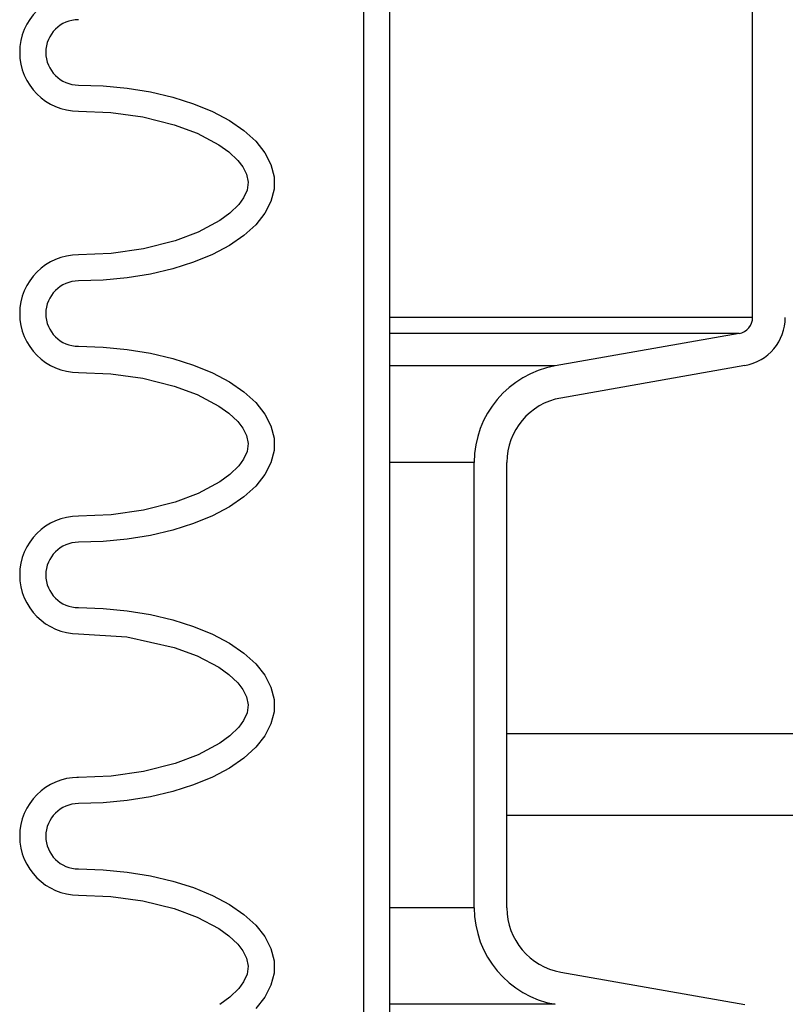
# Model space of a CAD drawing. Extents: x 2963 to 4079, y -422 to 622.
# Tile 39 of 119: x 3474.27 to 3477.2, y 494.76 to 498.52. Entities that reach past the tile are written whole.
import ezdxf

# ---------------------------------------------------------------- set-up
doc = ezdxf.new("R2010")
doc.units = 0
doc.header["$MEASUREMENT"] = 0
doc.layers.add('SPILL-BUCKET', color=1, linetype='CONTINUOUS')
doc.layers.add('TANK-SLAB', color=6, linetype='CONTINUOUS')

msp = doc.modelspace()

# ---------------------------------------------------------------- linework, layer by layer
at = {"layer": 'SPILL-BUCKET', "color": 1, "linetype": 'Continuous'}
for p, q in [((3475.58737, 502.4563), (3475.58737, 488.25874)), ((3475.6873, 502.4563), (3475.6873, 488.25874)), ((3477.07635, 497.38273), (3477.07635, 498.56726)), ((3474.49747, 498.27127), (3474.5914, 498.26832)), ((3474.5914, 498.26832), (3474.68386, 498.2595)), ((3474.68386, 498.2595), (3474.77337, 498.24496)), ((3474.77337, 498.24496), (3474.85853, 498.22492)), ((3474.85853, 498.22492), (3474.938, 498.1997)), ((3474.938, 498.1997), (3475.01053, 498.1697)), ((3474.49747, 498.17134), (3474.62159, 498.16605)), ((3474.62159, 498.16605), (3474.74367, 498.14922)), ((3474.74367, 498.14922), (3474.86347, 498.11937)), ((3475.01053, 498.1697), (3475.07495, 498.1354)), ((3474.86347, 498.11937), (3474.95136, 498.08693)), ((3475.07495, 498.1354), (3475.13028, 498.09732)), ((3474.95136, 498.08693), (3475.03429, 498.04301)), ((3475.13028, 498.09732), (3475.17562, 498.05609)), ((3475.03429, 498.04301), (3475.07261, 498.01554)), ((3475.17562, 498.05609), (3475.21027, 498.01233)), ((3475.07261, 498.01554), (3475.10688, 497.98321)), ((3475.21027, 498.01233), (3475.23368, 497.96675)), ((3475.10688, 497.98321), (3475.12636, 497.95808)), ((3475.12636, 497.95808), (3475.14079, 497.92986)), ((3475.23368, 497.96675), (3475.24547, 497.92006)), ((3475.14079, 497.92986), (3475.14698, 497.89932)), ((3475.24547, 497.92006), (3475.24547, 497.873)), ((3475.14698, 497.89932), (3475.14254, 497.86855)), ((3475.14254, 497.86855), (3475.12931, 497.83975)), ((3475.24547, 497.873), (3475.23368, 497.82631)), ((3475.11041, 497.81386), (3475.07665, 497.78079)), ((3475.12931, 497.83975), (3475.11041, 497.81386)), ((3475.23368, 497.82631), (3475.21027, 497.78073)), ((3475.07665, 497.78079), (3475.0386, 497.75283)), ((3475.21027, 497.78073), (3475.17562, 497.73697)), ((3475.0386, 497.75283), (3474.95587, 497.70806)), ((3475.17562, 497.73697), (3475.13028, 497.69573)), ((3474.95587, 497.70806), (3474.8679, 497.67507)), ((3475.13028, 497.69573), (3475.07495, 497.65766)), ((3474.8679, 497.67507), (3474.74664, 497.64443)), ((3475.07495, 497.65766), (3475.01053, 497.62335)), ((3474.62283, 497.62714), (3474.49747, 497.62172)), ((3474.74664, 497.64443), (3474.62283, 497.62714)), ((3475.01053, 497.62335), (3474.938, 497.59335)), ((3474.938, 497.59335), (3474.85853, 497.56814)), ((3474.77337, 497.5481), (3474.68386, 497.53356)), ((3474.85853, 497.56814), (3474.77337, 497.5481)), ((3474.5914, 497.52474), (3474.49747, 497.52178)), ((3474.68386, 497.53356), (3474.5914, 497.52474)), ((3477.02474, 497.32122), (3476.32113, 497.19715)), ((3474.49747, 497.27195), (3474.5914, 497.269)), ((3474.5914, 497.269), (3474.68386, 497.26018)), ((3474.68386, 497.26018), (3474.77337, 497.24564)), ((3474.77337, 497.24564), (3474.85853, 497.2256)), ((3474.85853, 497.2256), (3474.938, 497.20038)), ((3474.49747, 497.17202), (3474.62159, 497.16674)), ((3474.62159, 497.16674), (3474.74367, 497.1499)), ((3474.938, 497.20038), (3475.01053, 497.17039)), ((3475.01053, 497.17039), (3475.07495, 497.13608)), ((3477.04643, 497.1982), (3476.34281, 497.07414)), ((3474.74367, 497.1499), (3474.86347, 497.12005)), ((3475.07495, 497.13608), (3475.13028, 497.09801)), ((3474.86347, 497.12005), (3474.95136, 497.08761)), ((3475.13028, 497.09801), (3475.17562, 497.05677)), ((3474.95136, 497.08761), (3475.03429, 497.0437)), ((3475.17562, 497.05677), (3475.21027, 497.01301)), ((3475.03429, 497.0437), (3475.07261, 497.01622)), ((3475.07261, 497.01622), (3475.10688, 496.98389)), ((3475.10688, 496.98389), (3475.12636, 496.95876)), ((3475.21027, 497.01301), (3475.23368, 496.96743)), ((3475.12636, 496.95876), (3475.14079, 496.93054)), ((3475.23368, 496.96743), (3475.24547, 496.92074)), ((3475.14079, 496.93054), (3475.14698, 496.9)), ((3475.24547, 496.92074), (3475.24547, 496.87368)), ((3475.14254, 496.86923), (3475.12931, 496.84043)), ((3475.14698, 496.9), (3475.14254, 496.86923)), ((3475.24547, 496.87368), (3475.23368, 496.82699)), ((3475.12931, 496.84043), (3475.11041, 496.81454)), ((3475.23368, 496.82699), (3475.21027, 496.78141)), ((3476.01145, 495.12461), (3476.01145, 496.8281)), ((3476.13637, 495.12461), (3476.13637, 496.8281)), ((3475.11041, 496.81454), (3475.07665, 496.78147)), ((3475.0386, 496.75351), (3474.95587, 496.70874)), ((3475.07665, 496.78147), (3475.0386, 496.75351)), ((3475.21027, 496.78141), (3475.17562, 496.73765)), ((3475.17562, 496.73765), (3475.13028, 496.69641)), ((3474.8679, 496.67576), (3474.74664, 496.64511)), ((3474.95587, 496.70874), (3474.8679, 496.67576)), ((3475.13028, 496.69641), (3475.07495, 496.65834)), ((3474.74664, 496.64511), (3474.62283, 496.62782)), ((3475.07495, 496.65834), (3475.01053, 496.62404)), ((3474.62283, 496.62782), (3474.49747, 496.6224)), ((3475.01053, 496.62404), (3474.938, 496.59404)), ((3474.85853, 496.56882), (3474.77337, 496.54878)), ((3474.938, 496.59404), (3474.85853, 496.56882)), ((3474.5914, 496.52542), (3474.49747, 496.52247)), ((3474.68386, 496.53424), (3474.5914, 496.52542)), ((3474.77337, 496.54878), (3474.68386, 496.53424)), ((3474.49747, 496.27264), (3474.5914, 496.26968)), ((3474.5914, 496.26968), (3474.68386, 496.26086)), ((3474.68386, 496.26086), (3474.77337, 496.24632)), ((3474.77337, 496.24632), (3474.85853, 496.22628)), ((3474.85853, 496.22628), (3474.938, 496.20107)), ((3474.938, 496.20107), (3475.01053, 496.17107)), ((3474.49747, 496.17271), (3474.6829, 496.16054)), ((3474.6829, 496.16054), (3474.86347, 496.12074)), ((3475.01053, 496.17107), (3475.07495, 496.13676)), ((3474.86347, 496.12074), (3474.95136, 496.08829)), ((3475.07495, 496.13676), (3475.13028, 496.09869)), ((3474.95136, 496.08829), (3475.03429, 496.04438)), ((3475.13028, 496.09869), (3475.17562, 496.05745)), ((3475.03429, 496.04438), (3475.07261, 496.0169)), ((3475.17562, 496.05745), (3475.21027, 496.0137)), ((3475.07261, 496.0169), (3475.10688, 495.98458)), ((3475.21027, 496.0137), (3475.23368, 495.96811)), ((3475.10688, 495.98458), (3475.12636, 495.95944)), ((3475.12636, 495.95944), (3475.14079, 495.93122)), ((3475.23368, 495.96811), (3475.24547, 495.92142)), ((3475.14079, 495.93122), (3475.14698, 495.90068)), ((3475.14698, 495.90068), (3475.14254, 495.86991)), ((3475.24547, 495.92142), (3475.24547, 495.87436)), ((3475.14254, 495.86991), (3475.12931, 495.84111)), ((3475.24547, 495.87436), (3475.23368, 495.82767)), ((3475.11041, 495.81522), (3475.07665, 495.78216)), ((3475.12931, 495.84111), (3475.11041, 495.81522)), ((3475.23368, 495.82767), (3475.21027, 495.78209)), ((3475.07665, 495.78216), (3475.0386, 495.75419)), ((3475.21027, 495.78209), (3475.17562, 495.73834)), ((3475.0386, 495.75419), (3474.95587, 495.70942)), ((3475.17562, 495.73834), (3475.13028, 495.6971)), ((3474.95587, 495.70942), (3474.8679, 495.67644)), ((3475.13028, 495.6971), (3475.07495, 495.65902)), ((3474.8679, 495.67644), (3474.74664, 495.64579)), ((3475.07495, 495.65902), (3475.01053, 495.62472)), ((3474.49747, 495.62308), (3474.49148, 495.62308)), ((3474.62283, 495.62851), (3474.49747, 495.62308)), ((3474.74664, 495.64579), (3474.62283, 495.62851)), ((3475.01053, 495.62472), (3474.938, 495.59472)), ((3474.938, 495.59472), (3474.85853, 495.5695)), ((3474.77337, 495.54947), (3474.68386, 495.53492)), ((3474.85853, 495.5695), (3474.77337, 495.54947)), ((3474.5914, 495.52611), (3474.49747, 495.52315)), ((3474.68386, 495.53492), (3474.5914, 495.52611)), ((3474.49747, 495.27332), (3474.5914, 495.27037)), ((3474.5914, 495.27037), (3474.68386, 495.26155)), ((3474.68386, 495.26155), (3474.77337, 495.247)), ((3474.77337, 495.247), (3474.85853, 495.22697)), ((3474.85853, 495.22697), (3474.938, 495.20175)), ((3474.49747, 495.17339), (3474.62159, 495.1681)), ((3474.938, 495.20175), (3475.01053, 495.17175)), ((3475.01053, 495.17175), (3475.07495, 495.13745)), ((3474.62159, 495.1681), (3474.74367, 495.15127)), ((3474.74367, 495.15127), (3474.86347, 495.12142)), ((3475.07495, 495.13745), (3475.13028, 495.09937)), ((3474.86347, 495.12142), (3474.95136, 495.08898)), ((3475.13028, 495.09937), (3475.17562, 495.05814)), ((3474.95136, 495.08898), (3475.03429, 495.04506)), ((3475.17562, 495.05814), (3475.21027, 495.01438)), ((3475.03429, 495.04506), (3475.07261, 495.01759)), ((3475.07261, 495.01759), (3475.10688, 494.98526)), ((3475.10688, 494.98526), (3475.12636, 494.96013)), ((3475.21027, 495.01438), (3475.23368, 494.9688)), ((3475.12636, 494.96013), (3475.14079, 494.9319)), ((3475.23368, 494.9688), (3475.24547, 494.92211)), ((3475.14079, 494.9319), (3475.14698, 494.90137)), ((3475.24547, 494.92211), (3475.24547, 494.87505)), ((3475.14254, 494.8706), (3475.12931, 494.8418)), ((3475.14698, 494.90137), (3475.14254, 494.8706)), ((3475.24547, 494.87505), (3475.23368, 494.82836)), ((3476.34281, 494.87858), (3477.04643, 494.75451)), ((3475.12931, 494.8418), (3475.11041, 494.81591)), ((3475.11041, 494.81591), (3475.07665, 494.78284)), ((3475.23368, 494.82836), (3475.21027, 494.78278)), ((3475.07665, 494.78284), (3475.0386, 494.75488)), ((3475.21027, 494.78278), (3475.17562, 494.73902))]:
    msp.add_line(p, q, dxfattribs=at)
at = {"layer": 'SPILL-BUCKET', "color": 7}
for p, q in [((3477.07635, 497.38273), (3475.6873, 497.38273)), ((3477.02474, 497.32122), (3475.6873, 497.32122)), ((3476.32112, 497.19715), (3475.6873, 497.19715)), ((3476.01145, 496.8281), (3475.6873, 496.8281)), ((3476.01145, 495.12461), (3475.6873, 495.12461)), ((3476.32112, 494.75556), (3475.6873, 494.75556))]:
    msp.add_line(p, q, dxfattribs=at)
at = {"layer": 'SPILL-BUCKET', "color": 1, "linetype": 'Continuous'}
for centre, radius, start, end in [((3474.49747, 498.39619), 0.22485, 90, 270), ((3474.49747, 498.39619), 0.12491, 90, 270), ((3474.49747, 497.39687), 0.22485, 90, 270), ((3474.49747, 497.39687), 0.12491, 90, 270), ((3477.0139, 497.38273), 0.06246, 280, 0), ((3477.0139, 497.38273), 0.18737, 280, 0), ((3476.3862, 496.8281), 0.37474, 100, 180), ((3476.3862, 496.8281), 0.24983, 100, 180), ((3474.49747, 496.39755), 0.22485, 90, 270), ((3474.49747, 496.39755), 0.12491, 90, 270), ((3474.49747, 495.39824), 0.22485, 90, 270), ((3474.49747, 495.39824), 0.12491, 90, 270), ((3476.3862, 495.12461), 0.37474, 180, 260), ((3476.3862, 495.12461), 0.24983, 180, 260)]:
    msp.add_arc(centre, radius, start, end, dxfattribs=at)
at = {"layer": 'TANK-SLAB', "color": 2, "linetype": 'Continuous'}
for p, q in [((3476.13637, 495.79129), (3506.76366, 495.79129)), ((3476.13637, 495.47879), (3506.76366, 495.47879))]:
    msp.add_line(p, q, dxfattribs=at)

doc.saveas('drawing.dxf')
